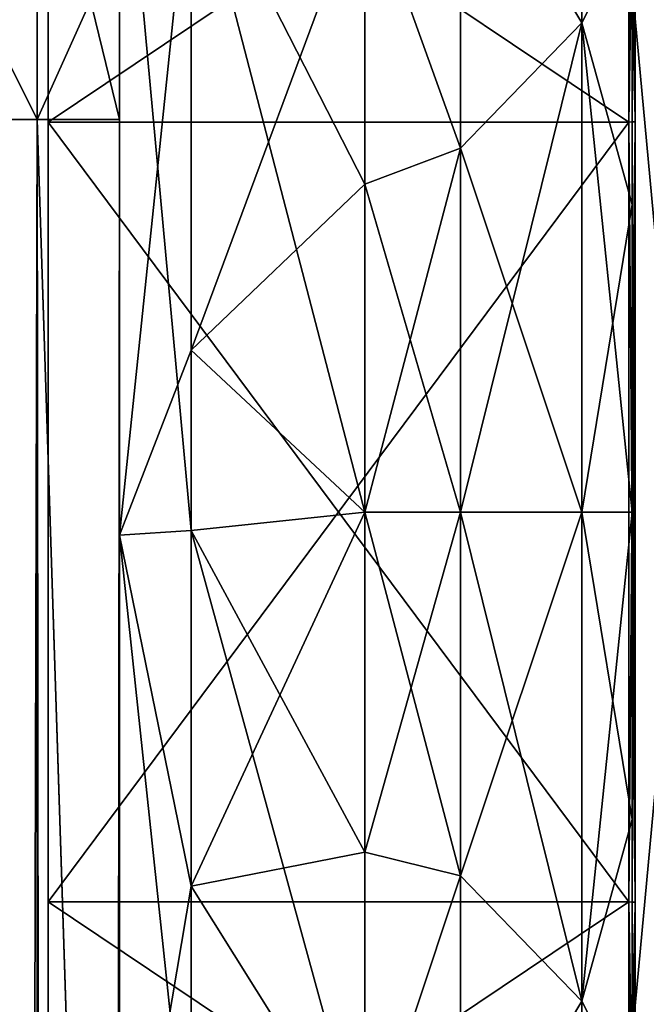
# Model space of a CAD drawing. Extents: x -23 to 700, y -1799 to -1.
# Tile 247 of 251: x 678 to 690, y -38 to -18. Entities that reach past the tile are written whole.
import ezdxf

# ---------------------------------------------------------------- set-up
doc = ezdxf.new("R2010")
doc.units = 0
doc.header["$LTSCALE"] = 54.754438
for name, color, linetype in [('1593', 7, 'CONTINUOUS'), ('1594', 7, 'CONTINUOUS'), ('1595', 7, 'CONTINUOUS'), ('1596', 7, 'CONTINUOUS'), ('1599', 7, 'CONTINUOUS'), ('1600', 7, 'CONTINUOUS'), ('1603', 7, 'CONTINUOUS'), ('1604', 7, 'CONTINUOUS'), ('1775', 7, 'CONTINUOUS'), ('1776', 7, 'CONTINUOUS'), ('781', 7, 'CONTINUOUS'), ('783', 7, 'CONTINUOUS'), ('784', 7, 'CONTINUOUS'), ('785', 7, 'CONTINUOUS'), ('799', 7, 'CONTINUOUS'), ('800', 7, 'CONTINUOUS'), ('802', 7, 'CONTINUOUS'), ('803', 7, 'CONTINUOUS'), ('814', 7, 'CONTINUOUS'), ('815', 7, 'CONTINUOUS'), ('818', 7, 'CONTINUOUS'), ('819', 7, 'CONTINUOUS')]:
    doc.layers.add(name, color=color, linetype=linetype)

msp = doc.modelspace()

# ---------------------------------------------------------------- linework, layer by layer
at = {"layer": '1593', "linetype": 'CONTINUOUS'}
for points in [[(690, -12.098), (690, -20.05, 13.772), (690, -6.556), (690, -12.098)], [(690, -6.556), (690, -20.05, 13.772), (690, -17.279, 18.571), (690, -6.556)], [(690, -20.05, -13.772), (690, -12.098), (690, -17.279, -18.571), (690, -20.05, -13.772)], [(690, -17.279, 18.571), (690, -20.05, 13.772), (690, -38.721, 18.571), (690, -17.279, 18.571)], [(690, -35.95, -13.772), (690, -20.05, -13.772), (690, -17.279, -18.571), (690, -35.95, -13.772)], [(690, -38.721, -18.571), (690, -35.95, -13.772), (690, -17.279, -18.571), (690, -38.721, -18.571)], [(690, -20.05, 13.772), (690, -35.95, 13.772), (690, -38.721, 18.571), (690, -20.05, 13.772)], [(690, -35.95, 13.772), (690, -43.902), (690, -38.721, 18.571), (690, -35.95, 13.772)], [(690, -43.902), (690, -35.95, -13.772), (690, -49.444), (690, -43.902)], [(690, -49.444), (690, -35.95, -13.772), (690, -38.721, -18.571), (690, -49.444)]]:
    msp.add_3dface(points, dxfattribs=at)
at = {"layer": '1594', "linetype": 'CONTINUOUS'}
for points in [[(678.1, -12.115), (678.1, -20.058, -13.757), (678.1, -43.885), (678.1, -12.115)], [(678.1, -12.115), (678.1, -43.885), (678.1, -35.942, 13.757), (678.1, -12.115)], [(678.1, -12.115), (678.1, -35.942, 13.757), (678.1, -20.058, 13.757), (678.1, -12.115)], [(678.1, -20.058, -13.757), (678.1, -35.942, -13.757), (678.1, -43.885), (678.1, -20.058, -13.757)]]:
    msp.add_3dface(points, dxfattribs=at)
at = {"layer": '1595', "linetype": 'CONTINUOUS'}
for points in [[(678.1, -20.058, -13.757), (678.1, -12.115), (689.934, -20.058, -13.757), (678.1, -20.058, -13.757)], [(689.934, -20.058, -13.757), (678.1, -12.115), (689.934, -12.115), (689.934, -20.058, -13.757)], [(678.1, -35.942, -13.757), (678.1, -20.058, -13.757), (689.934, -35.942, -13.757), (678.1, -35.942, -13.757)], [(689.934, -35.942, -13.757), (678.1, -20.058, -13.757), (689.934, -20.058, -13.757), (689.934, -35.942, -13.757)], [(678.1, -43.885), (678.1, -35.942, -13.757), (689.934, -43.885), (678.1, -43.885)], [(689.934, -43.885), (678.1, -35.942, -13.757), (689.934, -35.942, -13.757), (689.934, -43.885)]]:
    msp.add_3dface(points, dxfattribs=at)
at = {"layer": '1596', "linetype": 'CONTINUOUS'}
for points in [[(689.934, -12.115), (678.1, -12.115), (678.1, -20.058, 13.757), (689.934, -12.115)], [(689.934, -12.115), (678.1, -20.058, 13.757), (689.934, -20.058, 13.757), (689.934, -12.115)], [(678.1, -20.058, 13.757), (678.1, -35.942, 13.757), (689.934, -20.058, 13.757), (678.1, -20.058, 13.757)], [(689.934, -20.058, 13.757), (678.1, -35.942, 13.757), (689.934, -35.942, 13.757), (689.934, -20.058, 13.757)], [(678.1, -43.885), (689.934, -43.885), (689.934, -35.942, 13.757), (678.1, -43.885)], [(678.1, -35.942, 13.757), (678.1, -43.885), (689.934, -35.942, 13.757), (678.1, -35.942, 13.757)]]:
    msp.add_3dface(points, dxfattribs=at)
at = {"layer": '1599', "linetype": 'CONTINUOUS'}
for points in [[(692.009, -38.985, -19.026), (690, -17.279, -18.571), (692.009, -17.015, -19.026), (692.009, -38.985, -19.026)], [(690, -38.721, -18.571), (690, -17.279, -18.571), (692.009, -38.985, -19.026), (690, -38.721, -18.571)]]:
    msp.add_3dface(points, dxfattribs=at)
at = {"layer": '1600', "linetype": 'CONTINUOUS'}
for points in [[(690, -17.279, 18.571), (690, -38.721, 18.571), (692.009, -17.015, 19.026), (690, -17.279, 18.571)], [(692.009, -17.015, 19.026), (690, -38.721, 18.571), (692.009, -38.985, 19.026), (692.009, -17.015, 19.026)]]:
    msp.add_3dface(points, dxfattribs=at)
at = {"layer": '1603', "linetype": 'CONTINUOUS'}
for points in [[(689.934, -20.058, 13.757), (690.064, -12.098), (689.999, -12.111), (689.934, -20.058, 13.757)], [(690.064, -12.098), (689.934, -20.058, 13.757), (690.064, -20.049, 13.772), (690.064, -12.098)], [(689.934, -12.115), (689.934, -20.058, 13.757), (689.999, -12.111), (689.934, -12.115)], [(689.934, -20.058, 13.757), (689.934, -35.942, 13.757), (690.064, -20.049, 13.772), (689.934, -20.058, 13.757)], [(690.064, -20.049, 13.772), (689.934, -35.942, 13.757), (690.064, -35.951, 13.772), (690.064, -20.049, 13.772)], [(689.934, -35.942, 13.757), (689.934, -43.885), (690.064, -35.951, 13.772), (689.934, -35.942, 13.757)], [(689.934, -43.885), (689.999, -43.889), (690.064, -35.951, 13.772), (689.934, -43.885)], [(689.999, -43.889), (690.064, -43.902), (690.064, -35.951, 13.772), (689.999, -43.889)]]:
    msp.add_3dface(points, dxfattribs=at)
at = {"layer": '1604', "linetype": 'CONTINUOUS'}
for points in [[(689.934, -12.115), (689.999, -12.111), (690.064, -20.049, -13.772), (689.934, -12.115)], [(689.934, -20.058, -13.757), (689.934, -12.115), (690.064, -20.049, -13.772), (689.934, -20.058, -13.757)], [(689.999, -12.111), (690.064, -12.098), (690.064, -20.049, -13.772), (689.999, -12.111)], [(690.064, -35.951, -13.772), (689.934, -20.058, -13.757), (690.064, -20.049, -13.772), (690.064, -35.951, -13.772)], [(689.934, -35.942, -13.757), (689.934, -20.058, -13.757), (690.064, -35.951, -13.772), (689.934, -35.942, -13.757)], [(689.934, -43.885), (689.934, -35.942, -13.757), (689.999, -43.889), (689.934, -43.885)], [(689.999, -43.889), (689.934, -35.942, -13.757), (690.064, -43.902), (689.999, -43.889)], [(690.064, -43.902), (689.934, -35.942, -13.757), (690.064, -35.951, -13.772), (690.064, -43.902)]]:
    msp.add_3dface(points, dxfattribs=at)
at = {"layer": '1775', "linetype": 'CONTINUOUS'}
for points in [[(690, -12.098), (690, -20.05, -13.772), (690.064, -12.098), (690, -12.098)], [(690.064, -12.098), (690, -20.05, -13.772), (690.064, -20.049, -13.772), (690.064, -12.098)], [(690, -20.05, -13.772), (690, -35.95, -13.772), (690.064, -20.049, -13.772), (690, -20.05, -13.772)], [(690, -35.95, -13.772), (690.064, -35.951, -13.772), (690.064, -20.049, -13.772), (690, -35.95, -13.772)], [(690, -35.95, -13.772), (690, -43.902), (690.064, -35.951, -13.772), (690, -35.95, -13.772)], [(690, -43.902), (690.064, -43.902), (690.064, -35.951, -13.772), (690, -43.902)]]:
    msp.add_3dface(points, dxfattribs=at)
at = {"layer": '1776', "linetype": 'CONTINUOUS'}
for points in [[(690, -20.05, 13.772), (690, -12.098), (690.064, -20.049, 13.772), (690, -20.05, 13.772)], [(690, -12.098), (690.064, -12.098), (690.064, -20.049, 13.772), (690, -12.098)], [(690, -20.05, 13.772), (690.064, -20.049, 13.772), (690.064, -35.951, 13.772), (690, -20.05, 13.772)], [(690, -35.95, 13.772), (690, -20.05, 13.772), (690.064, -35.951, 13.772), (690, -35.95, 13.772)], [(690, -43.902), (690, -35.95, 13.772), (690.064, -43.902), (690, -43.902)], [(690.064, -43.902), (690, -35.95, 13.772), (690.064, -35.951, 13.772), (690.064, -43.902)]]:
    msp.add_3dface(points, dxfattribs=at)
at = {"layer": '781', "linetype": 'CONTINUOUS'}
for points in [[(679.55, -52.359, 47.352), (679.55, -52.358, 34.652), (679.55, -12.5, 54), (679.55, -52.359, 47.352)], [(679.55, -12.5, 54), (679.55, -52.358, 34.652), (679.55, -28.474, 28.996), (679.55, -12.5, 54)], [(679.55, -13.498, 57.73), (679.55, -52.359, 47.352), (679.55, -12.5, 54), (679.55, -13.498, 57.73)], [(679.55, -12.5, 24.51), (679.55, -12.5, 54), (679.55, -28.474, 28.996), (679.55, -12.5, 24.51)], [(679.55, -12.5, -54), (679.55, -12.5, -24.51), (679.55, -52.358, -47.348), (679.55, -12.5, -54)], [(679.55, -52.358, -47.348), (679.55, -12.5, -24.51), (679.55, -28.474, -28.996), (679.55, -52.358, -47.348)], [(679.55, -13.498, -57.73), (679.55, -12.5, -54), (679.55, -59.836, -57.61), (679.55, -13.498, -57.73)], [(679.55, -59.836, -57.61), (679.55, -12.5, -54), (679.55, -52.358, -47.348), (679.55, -59.836, -57.61)], [(679.55, -59.839, 57.613), (679.55, -52.359, 47.352), (679.55, -13.498, 57.73), (679.55, -59.839, 57.613)], [(679.55, -14.697, 59.303), (679.55, -59.839, 57.613), (679.55, -13.498, 57.73), (679.55, -14.697, 59.303)], [(679.55, -14.697, -59.303), (679.55, -13.498, -57.73), (679.55, -59.836, -57.61), (679.55, -14.697, -59.303)], [(679.55, -16.266, 60.5), (679.55, -59.839, 57.613), (679.55, -14.697, 59.303), (679.55, -16.266, 60.5)], [(679.55, -16.266, -60.5), (679.55, -14.697, -59.303), (679.55, -71.85, -61.5), (679.55, -16.266, -60.5)], [(679.55, -71.85, -61.5), (679.55, -14.697, -59.303), (679.55, -59.836, -57.61), (679.55, -71.85, -61.5)], [(679.55, -20, 61.5), (679.55, -59.839, 57.613), (679.55, -16.266, 60.5), (679.55, -20, 61.5)], [(679.55, -20, -61.5), (679.55, -16.266, -60.5), (679.55, -71.85, -61.5), (679.55, -20, -61.5)], [(679.55, -71.85, 61.5), (679.55, -59.839, 57.613), (679.55, -20, 61.5), (679.55, -71.85, 61.5)], [(679.55, -52.358, 34.652), (679.55, -59.836, 24.39), (679.55, -28.474, 28.996), (679.55, -52.358, 34.652)], [(679.55, -28.474, 28.996), (679.55, -59.836, 24.39), (679.55, -44.282, 23.998), (679.55, -28.474, 28.996)], [(679.55, -52.359, -34.648), (679.55, -52.358, -47.348), (679.55, -28.474, -28.996), (679.55, -52.359, -34.648)], [(679.55, -59.839, -24.387), (679.55, -52.359, -34.648), (679.55, -28.474, -28.996), (679.55, -59.839, -24.387)], [(679.55, -44.282, -23.998), (679.55, -59.839, -24.387), (679.55, -28.474, -28.996), (679.55, -44.282, -23.998)]]:
    msp.add_3dface(points, dxfattribs=at)
at = {"layer": '783', "linetype": 'CONTINUOUS'}
for points in [[(690, -7.5, 0), (690, -8.508, 6.351), (690, -48.5, 0), (690, -7.5, 0)], [(690, -8.509, -6.351), (690, -7.5, 0), (690, -47.492, -6.351), (690, -8.509, -6.351)], [(690, -47.492, -6.351), (690, -7.5, 0), (690, -48.5, 0), (690, -47.492, -6.351)], [(690, -8.508, 6.351), (690, -11.436, 12.078), (690, -47.491, 6.351), (690, -8.508, 6.351)], [(690, -48.5, 0), (690, -8.508, 6.351), (690, -47.491, 6.351), (690, -48.5, 0)], [(690, -11.436, -12.079), (690, -8.509, -6.351), (690, -44.564, -12.078), (690, -11.436, -12.079)], [(690, -44.564, -12.078), (690, -8.509, -6.351), (690, -47.492, -6.351), (690, -44.564, -12.078)], [(690, -11.436, 12.078), (690, -15.988, 16.612), (690, -44.564, 12.079), (690, -11.436, 12.078)], [(690, -47.491, 6.351), (690, -11.436, 12.078), (690, -44.564, 12.079), (690, -47.491, 6.351)], [(690, -15.988, -16.612), (690, -11.436, -12.079), (690, -40.012, -16.612), (690, -15.988, -16.612)], [(690, -40.012, -16.612), (690, -11.436, -12.079), (690, -44.564, -12.078), (690, -40.012, -16.612)], [(690, -15.988, 16.612), (690, -21.736, 19.52), (690, -40.012, 16.612), (690, -15.988, 16.612)], [(690, -44.564, 12.079), (690, -15.988, 16.612), (690, -40.012, 16.612), (690, -44.564, 12.079)], [(690, -21.736, -19.519), (690, -15.988, -16.612), (690, -34.264, -19.52), (690, -21.736, -19.519)], [(690, -34.264, -19.52), (690, -15.988, -16.612), (690, -40.012, -16.612), (690, -34.264, -19.52)], [(690, -21.736, 19.52), (690, -28, 20.5), (690, -34.264, 19.519), (690, -21.736, 19.52)], [(690, -40.012, 16.612), (690, -21.736, 19.52), (690, -34.264, 19.519), (690, -40.012, 16.612)], [(690, -28, -20.5), (690, -21.736, -19.519), (690, -34.264, -19.52), (690, -28, -20.5)]]:
    msp.add_3dface(points, dxfattribs=at)
at = {"layer": '784', "linetype": 'CONTINUOUS'}
for points in [[(686.5, -13.893, -19.416), (686.5, -20.584, -22.825), (684.55, -15.172, -20.284), (686.5, -13.893, -19.416)], [(686.5, -20.584, 22.825), (686.5, -13.893, 19.416), (684.55, -15.172, 20.284), (686.5, -20.584, 22.825)], [(684.55, -15.172, -20.284), (686.5, -20.584, -22.825), (684.55, -21.323, -23.052), (684.55, -15.172, -20.284)], [(684.55, -21.323, 23.052), (686.5, -20.584, 22.825), (684.55, -15.172, 20.284), (684.55, -21.323, 23.052)], [(686.5, -20.584, -22.825), (686.5, -28, -24), (684.55, -21.323, -23.052), (686.5, -20.584, -22.825)], [(686.5, -28, 24), (686.5, -20.584, 22.825), (684.55, -28, 24), (686.5, -28, 24)], [(684.55, -28, 24), (686.5, -20.584, 22.825), (684.55, -21.323, 23.052), (684.55, -28, 24)], [(684.55, -21.323, -23.052), (686.5, -28, -24), (684.55, -28, -24), (684.55, -21.323, -23.052)]]:
    msp.add_3dface(points, dxfattribs=at)
at = {"layer": '785', "linetype": 'CONTINUOUS'}
for points in [[(684.55, -28, -24), (686.5, -28, -24), (686.5, -35.416, -22.825), (684.55, -28, -24)], [(686.5, -28, 24), (684.55, -28, 24), (684.55, -34.931, 22.977), (686.5, -28, 24)], [(686.5, -35.416, 22.825), (686.5, -28, 24), (684.55, -34.931, 22.977), (686.5, -35.416, 22.825)], [(684.55, -28, -24), (686.5, -35.416, -22.825), (684.55, -34.931, -22.977), (684.55, -28, -24)], [(684.55, -41.271, 19.997), (686.5, -35.416, 22.825), (684.55, -34.931, 22.977), (684.55, -41.271, 19.997)], [(684.55, -34.931, -22.977), (686.5, -35.416, -22.825), (684.55, -41.271, -19.997), (684.55, -34.931, -22.977)], [(686.5, -42.107, 19.416), (686.5, -35.416, 22.825), (684.55, -41.271, 19.997), (686.5, -42.107, 19.416)], [(686.5, -35.416, -22.825), (686.5, -42.107, -19.416), (684.55, -41.271, -19.997), (686.5, -35.416, -22.825)]]:
    msp.add_3dface(points, dxfattribs=at)
at = {"layer": '799', "linetype": 'CONTINUOUS'}
for points in [[(677.875, -1780, -67.75), (673.3, -1780, -72.325), (677.875, -20, -67.75), (677.875, -1780, -67.75)], [(677.875, -20, -67.75), (673.3, -1780, -72.325), (673.3, -20, -72.325), (677.875, -20, -67.75)], [(679.55, -20, -61.5), (679.55, -71.85, -61.5), (677.875, -1780, -67.75), (679.55, -20, -61.5)], [(679.55, -20, -61.5), (677.875, -1780, -67.75), (677.875, -20, -67.75), (679.55, -20, -61.5)]]:
    msp.add_3dface(points, dxfattribs=at)
at = {"layer": '800', "linetype": 'CONTINUOUS'}
for points in [[(677.875, -13.125, -65.908), (673.3, -20, -72.325), (673.3, -10.837, -69.87), (677.875, -13.125, -65.908)], [(677.875, -20, -67.75), (673.3, -20, -72.325), (677.875, -13.125, -65.908), (677.875, -20, -67.75)], [(679.55, -16.266, -60.5), (677.875, -20, -67.75), (677.875, -13.125, -65.908), (679.55, -16.266, -60.5)], [(679.55, -16.266, -60.5), (679.55, -20, -61.5), (677.875, -20, -67.75), (679.55, -16.266, -60.5)]]:
    msp.add_3dface(points, dxfattribs=at)
at = {"layer": '802', "linetype": 'CONTINUOUS'}
for points in [[(673.3, -20, 72.325), (677.875, -20, 67.75), (673.3, -10.837, 69.87), (673.3, -20, 72.325)], [(673.3, -10.837, 69.87), (677.875, -20, 67.75), (677.875, -13.125, 65.908), (673.3, -10.837, 69.87)], [(679.55, -20, 61.5), (679.55, -16.266, 60.5), (677.875, -13.125, 65.908), (679.55, -20, 61.5)], [(677.875, -20, 67.75), (679.55, -20, 61.5), (677.875, -13.125, 65.908), (677.875, -20, 67.75)]]:
    msp.add_3dface(points, dxfattribs=at)
at = {"layer": '803', "linetype": 'CONTINUOUS'}
for points in [[(673.3, -1780, 72.325), (677.875, -1780, 67.75), (673.3, -20, 72.325), (673.3, -1780, 72.325)], [(673.3, -20, 72.325), (677.875, -1780, 67.75), (677.875, -20, 67.75), (673.3, -20, 72.325)], [(679.55, -71.85, 61.5), (679.55, -20, 61.5), (677.875, -20, 67.75), (679.55, -71.85, 61.5)], [(679.55, -1728.15, 61.5), (679.55, -71.85, 61.5), (677.875, -20, 67.75), (679.55, -1728.15, 61.5)], [(679.55, -1780, 61.5), (679.55, -1728.15, 61.5), (677.875, -20, 67.75), (679.55, -1780, 61.5)], [(677.875, -1780, 67.75), (679.55, -1780, 61.5), (677.875, -20, 67.75), (677.875, -1780, 67.75)]]:
    msp.add_3dface(points, dxfattribs=at)
at = {"layer": '814', "linetype": 'CONTINUOUS'}
for points in [[(679.55, -28.474, -28.996), (679.55, -12.5, -24.51), (681.014, -28.374, -25.462), (679.55, -28.474, -28.996)], [(681.014, -28.374, -25.462), (679.55, -12.5, -24.51), (681.014, -14.39, -21.522), (681.014, -28.374, -25.462)], [(684.55, -15.172, -20.284), (684.55, -21.323, -23.052), (681.014, -14.39, -21.522), (684.55, -15.172, -20.284)], [(684.55, -21.323, -23.052), (684.55, -28, -24), (681.014, -14.39, -21.522), (684.55, -21.323, -23.052)], [(684.55, -28, -24), (681.014, -28.374, -25.462), (681.014, -14.39, -21.522), (684.55, -28, -24)], [(684.55, -28, -24), (684.55, -34.931, -22.977), (681.014, -28.374, -25.462), (684.55, -28, -24)], [(681.014, -42.236, -21.113), (679.55, -28.474, -28.996), (681.014, -28.374, -25.462), (681.014, -42.236, -21.113)], [(679.55, -44.282, -23.998), (679.55, -28.474, -28.996), (681.014, -42.236, -21.113), (679.55, -44.282, -23.998)], [(684.55, -34.931, -22.977), (684.55, -41.271, -19.997), (681.014, -28.374, -25.462), (684.55, -34.931, -22.977)], [(684.55, -41.271, -19.997), (681.014, -42.236, -21.113), (681.014, -28.374, -25.462), (684.55, -41.271, -19.997)]]:
    msp.add_3dface(points, dxfattribs=at)
at = {"layer": '815', "linetype": 'CONTINUOUS'}
for points in [[(679.55, -12.5, 24.51), (679.55, -28.474, 28.996), (681.014, -14.39, 21.522), (679.55, -12.5, 24.51)], [(681.014, -14.39, 21.522), (679.55, -28.474, 28.996), (681.014, -24.7, 25.25), (681.014, -14.39, 21.522)], [(684.55, -15.172, 20.284), (681.014, -14.39, 21.522), (681.014, -24.7, 25.25), (684.55, -15.172, 20.284)], [(684.55, -21.323, 23.052), (684.55, -15.172, 20.284), (681.014, -24.7, 25.25), (684.55, -21.323, 23.052)], [(684.55, -28, 24), (684.55, -21.323, 23.052), (681.014, -24.7, 25.25), (684.55, -28, 24)], [(681.014, -24.7, 25.25), (679.55, -28.474, 28.996), (681.014, -35.622, 24.297), (681.014, -24.7, 25.25)], [(684.55, -28, 24), (681.014, -24.7, 25.25), (681.014, -35.622, 24.297), (684.55, -28, 24)], [(684.55, -34.931, 22.977), (684.55, -28, 24), (681.014, -35.622, 24.297), (684.55, -34.931, 22.977)], [(679.55, -28.474, 28.996), (679.55, -44.282, 23.998), (681.014, -35.622, 24.297), (679.55, -28.474, 28.996)], [(684.55, -41.271, 19.997), (684.55, -34.931, 22.977), (681.014, -35.622, 24.297), (684.55, -41.271, 19.997)], [(681.014, -35.622, 24.297), (679.55, -44.282, 23.998), (681.014, -45.131, 18.841), (681.014, -35.622, 24.297)], [(684.55, -41.271, 19.997), (681.014, -35.622, 24.297), (681.014, -45.131, 18.841), (684.55, -41.271, 19.997)]]:
    msp.add_3dface(points, dxfattribs=at)
at = {"layer": '818', "linetype": 'CONTINUOUS'}
for points in [[(686.5, -13.893, -19.416), (688.975, -10.038, -14.325), (688.975, -18.032, -20.7), (686.5, -13.893, -19.416)], [(686.5, -13.893, 19.416), (688.975, -18.032, 20.7), (688.975, -10.038, 14.325), (686.5, -13.893, 19.416)], [(688.975, -18.032, 20.7), (690, -15.988, 16.612), (688.975, -10.038, 14.325), (688.975, -18.032, 20.7)], [(688.975, -10.038, -14.325), (690, -15.988, -16.612), (688.975, -18.032, -20.7), (688.975, -10.038, -14.325)], [(686.5, -20.584, -22.825), (686.5, -13.893, -19.416), (688.975, -18.032, -20.7), (686.5, -20.584, -22.825)], [(686.5, -13.893, 19.416), (686.5, -20.584, 22.825), (688.975, -18.032, 20.7), (686.5, -13.893, 19.416)], [(690, -21.736, 19.52), (690, -15.988, 16.612), (688.975, -18.032, 20.7), (690, -21.736, 19.52)], [(690, -15.988, -16.612), (690, -21.736, -19.519), (688.975, -18.032, -20.7), (690, -15.988, -16.612)], [(688.975, -28, -22.975), (686.5, -20.584, -22.825), (688.975, -18.032, -20.7), (688.975, -28, -22.975)], [(686.5, -20.584, 22.825), (686.5, -28, 24), (688.975, -18.032, 20.7), (686.5, -20.584, 22.825)], [(686.5, -28, 24), (688.975, -28, 22.975), (688.975, -18.032, 20.7), (686.5, -28, 24)], [(688.975, -28, 22.975), (690, -21.736, 19.52), (688.975, -18.032, 20.7), (688.975, -28, 22.975)], [(690, -21.736, -19.519), (690, -28, -20.5), (688.975, -18.032, -20.7), (690, -21.736, -19.519)], [(690, -28, -20.5), (688.975, -28, -22.975), (688.975, -18.032, -20.7), (690, -28, -20.5)], [(686.5, -28, -24), (686.5, -20.584, -22.825), (688.975, -28, -22.975), (686.5, -28, -24)], [(690, -28, 20.5), (690, -21.736, 19.52), (688.975, -28, 22.975), (690, -28, 20.5)]]:
    msp.add_3dface(points, dxfattribs=at)
at = {"layer": '819', "linetype": 'CONTINUOUS'}
for points in [[(686.5, -35.416, -22.825), (686.5, -28, -24), (688.975, -37.968, -20.7), (686.5, -35.416, -22.825)], [(686.5, -28, -24), (688.975, -28, -22.975), (688.975, -37.968, -20.7), (686.5, -28, -24)], [(686.5, -28, 24), (686.5, -35.416, 22.825), (688.975, -28, 22.975), (686.5, -28, 24)], [(686.5, -35.416, 22.825), (688.975, -37.968, 20.7), (688.975, -28, 22.975), (686.5, -35.416, 22.825)], [(690, -34.264, 19.519), (690, -28, 20.5), (688.975, -37.968, 20.7), (690, -34.264, 19.519)], [(688.975, -37.968, 20.7), (690, -28, 20.5), (688.975, -28, 22.975), (688.975, -37.968, 20.7)], [(690, -28, -20.5), (690, -34.264, -19.52), (688.975, -28, -22.975), (690, -28, -20.5)], [(688.975, -28, -22.975), (690, -34.264, -19.52), (688.975, -37.968, -20.7), (688.975, -28, -22.975)], [(690, -34.264, -19.52), (690, -40.012, -16.612), (688.975, -37.968, -20.7), (690, -34.264, -19.52)], [(690, -40.012, 16.612), (690, -34.264, 19.519), (688.975, -37.968, 20.7), (690, -40.012, 16.612)], [(686.5, -35.416, 22.825), (686.5, -42.107, 19.416), (688.975, -37.968, 20.7), (686.5, -35.416, 22.825)], [(686.5, -42.107, -19.416), (686.5, -35.416, -22.825), (688.975, -37.968, -20.7), (686.5, -42.107, -19.416)], [(686.5, -42.107, 19.416), (688.975, -45.962, 14.325), (688.975, -37.968, 20.7), (686.5, -42.107, 19.416)], [(686.5, -42.107, -19.416), (688.975, -37.968, -20.7), (688.975, -45.962, -14.325), (686.5, -42.107, -19.416)], [(688.975, -37.968, -20.7), (690, -40.012, -16.612), (688.975, -45.962, -14.325), (688.975, -37.968, -20.7)], [(688.975, -45.962, 14.325), (690, -40.012, 16.612), (688.975, -37.968, 20.7), (688.975, -45.962, 14.325)]]:
    msp.add_3dface(points, dxfattribs=at)

doc.saveas('drawing.dxf')
